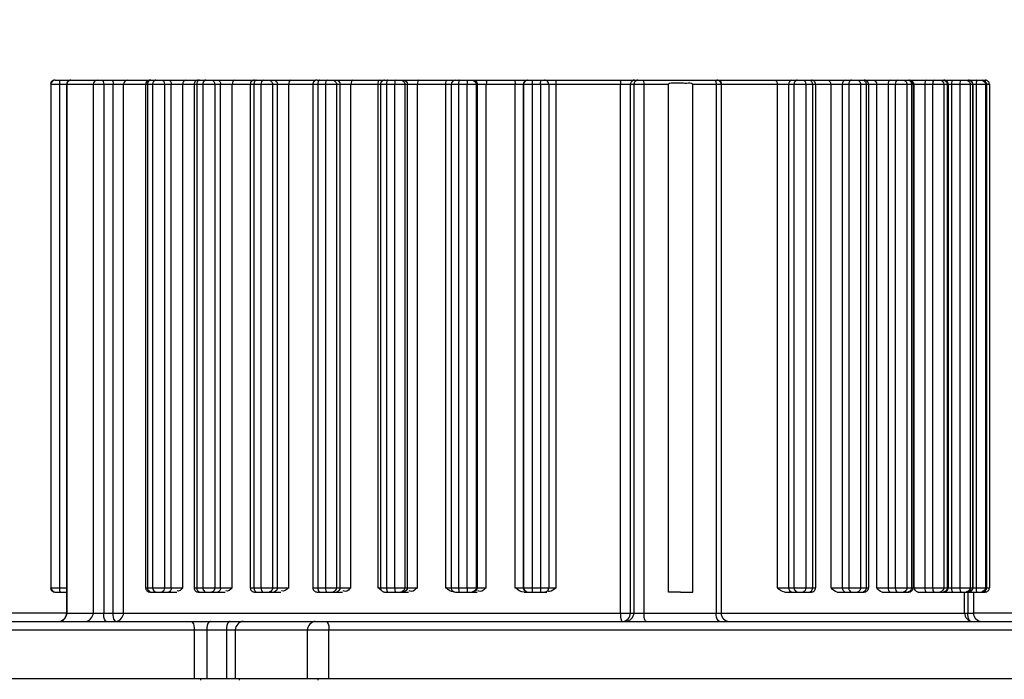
# Model space of a CAD drawing. Header units: millimetres. Extents: x 0 to 11890, y 0 to 8410.
# Tile 56 of 103: x 7196 to 7313, y 2510 to 2588. Entities that reach past the tile are written whole.
import ezdxf

# ---------------------------------------------------------------- set-up
doc = ezdxf.new("R2010")
doc.units = ezdxf.units.MM
doc.header["$LTSCALE"] = 653.95
doc.layers.get('0').update_dxf_attribs({"linetype": 'CONTINUOUS'})
for name, color, linetype in [('304105000033DXF_CONTINUOUS_LINE', 7, 'CONTINUOUS'), ('304304000001DXF_CONTINUOUS_LINE', 7, 'CONTINUOUS'), ('运动范围_DXF_DIMENSION', 7, 'CONTINUOUS')]:
    doc.layers.add(name, color=color, linetype=linetype)
doc.styles.get("Standard").update_dxf_attribs({"font": 'txt', "width": 0.7})
doc.dimstyles.new('DIMSTYLE_6', dxfattribs={"dimtxt": 100, "dimasz": 60, "dimexe": 2, "dimexo": 0.2, "dimtad": 1, "dimdsep": 46, "dimtxsty": 'Standard', "dimblk": '_FILLED', "dimblk1": '_FILLED', "dimblk2": '_FILLED', "dimcen": 0.09, "dimclrt": 5, "dimazin": 2, "dimtp": 0.01, "dimtm": 0.01, "dimtfac": 1, "dimtofl": 0, "dimtmove": 0, "dimatfit": 3, "dimldrblk": '_FILLED', "dimfxl": 0, "dimtolj": 1, "dimarcsym": 0})

# ---------------------------------------------------------------- blocks, each defined once
blk = doc.blocks.new('_FILLED')
at = {"color": 0, "linetype": 'ByBlock'}
blk.add_solid([(0, 0), (-1, 0.1167), (-1, -0.1167)], dxfattribs=at)
blk = doc.blocks.new('*D32')
at = {"layer": '运动范围_DXF_DIMENSION', "color": 2, "linetype": 'Continuous', "transparency": 16777216}
for p, q in [((7110.32, 2268.78), (8176.66, 2729.53)), ((7641.5, 2498.29), (7110.32, 2268.78)), ((7641.5, 2498.29), (7641.5, 2498.29))]:
    blk.add_line(p, q, dxfattribs=at)
at = {"layer": '运动范围_DXF_DIMENSION', "color": 2, "linetype": 'Continuous', "transparency": 16777216, "xscale": 60, "yscale": 60, "zscale": 60, "rotation": 203.3686413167}
blk.add_blockref('_FILLED', (7641.5, 2498.29), dxfattribs=at)
blk = doc.blocks.new('*D33')
at = {"layer": '运动范围_DXF_DIMENSION', "color": 2, "linetype": 'Continuous', "transparency": 16777216}
for p, q in [((7110.32, 2268.78), (9496.4, 2841.39)), ((9066.77, 2738.28), (7110.32, 2268.78)), ((9066.77, 2738.28), (9066.77, 2738.28))]:
    blk.add_line(p, q, dxfattribs=at)
at = {"layer": '运动范围_DXF_DIMENSION', "color": 2, "linetype": 'Continuous', "transparency": 16777216, "xscale": 60, "yscale": 60, "zscale": 60, "rotation": 193.4941138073}
blk.add_blockref('_FILLED', (9066.77, 2738.28), dxfattribs=at)

msp = doc.modelspace()

# ---------------------------------------------------------------- linework, layer by layer
at = {"color": 2, "linetype": 'Continuous'}
msp.add_circle((7110.316, 2268.777), 578.65, dxfattribs=at)
at = {"layer": '304105000033DXF_CONTINUOUS_LINE', "color": 9, "linetype": 'Continuous'}
for p, q in [((7201.268, 2517.777), (7014.316, 2517.777)), ((7322.856, 2517.777), (7309.365, 2517.777))]:
    msp.add_line(p, q, dxfattribs=at)
at = {"layer": '304304000001DXF_CONTINUOUS_LINE', "color": 9, "linetype": 'Continuous'}
for p, q in [((7199.389, 2580.777), (7199.389, 2520.777)), ((7199.389, 2580.777), (7273.013, 2580.777)), ((7200.423, 2580.777), (7200.423, 2520.777)), ((7201.303, 2580.777), (7201.303, 2517.777)), ((7204.437, 2580.777), (7204.437, 2517.777)), ((7205.688, 2580.777), (7205.688, 2517.777)), ((7206.823, 2517.777), (7206.823, 2580.777)), ((7208.057, 2517.777), (7208.057, 2580.777)), ((7210.897, 2580.777), (7210.897, 2520.777)), ((7211.512, 2580.777), (7211.512, 2520.777)), ((7212.916, 2580.777), (7212.916, 2520.777)), ((7213.733, 2520.777), (7213.733, 2580.777)), ((7215.107, 2520.777), (7215.107, 2580.777)), ((7216.773, 2580.777), (7216.773, 2520.777)), ((7217.505, 2580.777), (7217.505, 2520.777)), ((7218.918, 2580.777), (7218.918, 2520.777)), ((7219.625, 2520.777), (7219.625, 2580.777)), ((7221.004, 2520.777), (7221.004, 2580.777)), ((7223.599, 2580.777), (7223.599, 2520.777)), ((7224.428, 2580.777), (7224.428, 2520.777)), ((7225.816, 2580.777), (7225.816, 2520.777)), ((7226.396, 2520.777), (7226.396, 2580.777)), ((7227.745, 2520.777), (7227.745, 2580.777)), ((7231.206, 2580.777), (7231.206, 2520.777)), ((7232.112, 2580.777), (7232.112, 2520.777)), ((7233.441, 2580.777), (7233.441, 2520.777)), ((7233.879, 2520.777), (7233.879, 2580.777)), ((7235.165, 2520.777), (7235.165, 2580.777)), ((7238.365, 2580.777), (7238.365, 2520.777)), ((7239.406, 2580.777), (7239.406, 2520.777)), ((7240.367, 2580.777), (7240.367, 2520.777)), ((7241.604, 2580.777), (7241.604, 2520.777)), ((7241.89, 2520.777), (7241.89, 2580.777)), ((7243.082, 2520.777), (7243.082, 2580.777)), ((7246.429, 2580.777), (7246.429, 2520.777)), ((7247.998, 2580.777), (7247.998, 2520.777)), ((7248.991, 2580.777), (7248.991, 2520.777)), ((7250.105, 2580.777), (7250.105, 2520.777)), ((7250.231, 2520.777), (7250.231, 2580.777)), ((7251.3, 2520.777), (7251.3, 2580.777)), ((7254.712, 2580.777), (7254.712, 2520.777)), ((7255.7, 2580.777), (7255.7, 2520.777)), ((7255.736, 2580.777), (7255.736, 2520.777)), ((7256.77, 2580.777), (7256.77, 2520.777)), ((7257.77, 2580.777), (7257.77, 2520.777)), ((7259.616, 2520.777), (7259.616, 2580.777)), ((7267.317, 2517.777), (7267.317, 2580.777)), ((7268.483, 2517.777), (7268.483, 2580.777)), ((7268.896, 2580.777), (7268.896, 2517.777)), ((7270.1, 2580.777), (7270.1, 2517.777)), ((7275.911, 2580.777), (7279.293, 2580.777)), ((7278.711, 2580.777), (7278.711, 2517.777)), ((7279.307, 2580.777), (7311.279, 2580.777)), ((7285.978, 2580.777), (7285.978, 2520.777)), ((7287.344, 2580.777), (7287.344, 2520.777)), ((7287.983, 2580.777), (7287.983, 2520.777)), ((7289.386, 2580.777), (7289.386, 2520.777)), ((7290.174, 2580.777), (7290.174, 2520.777)), ((7292.363, 2580.777), (7292.363, 2520.777)), ((7293.744, 2580.777), (7293.744, 2520.777)), ((7294.502, 2580.777), (7294.502, 2520.777)), ((7295.916, 2580.777), (7295.916, 2520.777)), ((7296.598, 2580.777), (7296.598, 2520.777)), ((7297.836, 2580.777), (7297.836, 2520.777)), ((7299.198, 2580.777), (7299.198, 2520.777)), ((7300.057, 2580.777), (7300.057, 2520.777)), ((7301.445, 2580.777), (7301.445, 2520.777)), ((7302.005, 2580.777), (7302.005, 2520.777)), ((7302.262, 2580.777), (7302.262, 2520.777)), ((7303.571, 2580.777), (7303.571, 2520.777)), ((7304.51, 2580.777), (7304.51, 2520.777)), ((7305.839, 2580.777), (7305.839, 2520.777)), ((7306.262, 2580.777), (7306.262, 2520.777)), ((7306.755, 2580.777), (7306.755, 2520.777)), ((7307.752, 2580.777), (7307.752, 2520.777)), ((7308.989, 2580.777), (7308.989, 2520.777)), ((7309.264, 2580.777), (7309.264, 2520.777)), ((7309.703, 2580.777), (7309.703, 2520.777)), ((7310.817, 2580.777), (7310.817, 2520.777)), ((7310.939, 2580.777), (7310.939, 2520.777)), ((7199.389, 2520.777), (7201.268, 2520.777)), ((7210.685, 2520.777), (7215.107, 2520.777)), ((7216.455, 2520.777), (7221.004, 2520.777)), ((7223.158, 2520.777), (7227.745, 2520.777)), ((7230.628, 2520.777), (7235.165, 2520.777)), ((7238.365, 2520.777), (7243.082, 2520.777)), ((7246.429, 2520.777), (7251.3, 2520.777)), ((7254.712, 2520.777), (7259.616, 2520.777)), ((7285.978, 2520.777), (7290.559, 2520.777)), ((7292.363, 2520.777), (7296.866, 2520.777)), ((7297.836, 2520.777), (7302.175, 2520.777)), ((7302.262, 2520.777), (7306.355, 2520.777)), ((7306.376, 2520.777), (7311.279, 2520.777)), ((7308.707, 2520.277), (7308.707, 2517.777)), ((7201.268, 2517.777), (7279.293, 2517.777)), ((7279.307, 2517.777), (7309.365, 2517.777)), ((7151.128, 2515.777), (7359.505, 2515.777)), ((7216.456, 2515.777), (7216.456, 2509.977)), ((7217.985, 2515.777), (7217.985, 2509.977)), ((7220.329, 2515.777), (7220.329, 2509.977)), ((7221.363, 2515.777), (7221.363, 2509.977)), ((7229.972, 2509.977), (7229.972, 2515.777)), ((7232.536, 2509.977), (7232.536, 2515.777))]:
    msp.add_line(p, q, dxfattribs=at)
at = {"layer": '304304000001DXF_CONTINUOUS_LINE', "color": 7, "linetype": 'Continuous'}
for p, q in [((7199.854, 2581.277), (7230.95, 2581.277)), ((7201.268, 2580.777), (7201.268, 2517.777)), ((7210.685, 2580.777), (7210.685, 2520.777)), ((7216.455, 2580.777), (7216.455, 2520.777)), ((7223.158, 2580.777), (7223.158, 2520.777)), ((7230.628, 2580.777), (7230.628, 2520.777)), ((7231.128, 2581.277), (7296.366, 2581.277)), ((7238.682, 2580.777), (7238.682, 2520.777)), ((7247.12, 2580.777), (7247.12, 2520.777)), ((7258.735, 2580.777), (7258.735, 2520.777)), ((7273.013, 2520.277), (7273.013, 2580.777)), ((7275.911, 2520.277), (7275.911, 2580.777)), ((7279.293, 2580.777), (7279.293, 2517.777)), ((7290.559, 2580.777), (7290.559, 2520.777)), ((7296.421, 2581.277), (7305.855, 2581.277)), ((7296.866, 2580.777), (7296.866, 2520.777)), ((7302.175, 2580.777), (7302.175, 2520.777)), ((7305.972, 2581.277), (7310.779, 2581.277)), ((7306.355, 2580.777), (7306.355, 2520.777)), ((7309.303, 2580.777), (7309.303, 2520.777)), ((7310.946, 2580.777), (7310.946, 2520.777)), ((7311.279, 2580.777), (7311.279, 2520.777)), ((7199.854, 2520.277), (7201.268, 2520.277)), ((7211.185, 2520.277), (7214.394, 2520.277)), ((7216.956, 2520.277), (7220.167, 2520.277)), ((7223.658, 2520.277), (7226.805, 2520.277)), ((7231.128, 2520.277), (7234.145, 2520.277)), ((7239.182, 2520.277), (7242.007, 2520.277)), ((7247.62, 2520.277), (7250.196, 2520.277)), ((7255.82, 2520.277), (7258.234, 2520.277)), ((7258.27, 2520.277), (7258.511, 2520.277)), ((7274.462, 2520.277), (7273.013, 2520.277)), ((7274.462, 2520.277), (7275.911, 2520.277)), ((7286.875, 2520.277), (7290.059, 2520.277)), ((7293.147, 2520.277), (7296.366, 2520.277)), ((7298.488, 2520.277), (7301.676, 2520.277)), ((7302.766, 2520.277), (7305.855, 2520.277)), ((7305.876, 2520.277), (7310.779, 2520.277)), ((7308.316, 2517.777), (7308.316, 2520.277)), ((7309.365, 2520.277), (7309.365, 2517.777)), ((7152.128, 2516.777), (7358.504, 2516.777)), ((7151.128, 2509.977), (7359.504, 2509.977)), ((7217.282, 2509.777), (7217.282, 2509.977)), ((7221.878, 2509.777), (7221.878, 2509.977)), ((7231.254, 2509.777), (7231.254, 2509.977))]:
    msp.add_line(p, q, dxfattribs=at)
for centre, radius, start, end in [((7199.854, 2580.777), 0.5, 89.99983, 180), ((7201.768, 2580.777), 0.5, 89.99956, 180), ((7211.185, 2580.777), 0.5, 89.99947, 180), ((7216.955, 2580.777), 0.5, 89.99961, 180), ((7223.658, 2580.777), 0.5, 89.9998, 180), ((7231.128, 2580.777), 0.5, 89.9999, 180), ((7239.182, 2580.777), 0.5, 89.99997, 180), ((7247.62, 2580.777), 0.5, 90, 180), ((7258.235, 2580.777), 0.5, 0, 90.00017), ((7278.793, 2580.777), 0.5, 0, 90.00039), ((7290.059, 2580.777), 0.5, 0, 90.00053), ((7296.366, 2580.777), 0.5, 0, 90.00039), ((7301.675, 2580.777), 0.5, 0, 90.0002), ((7305.855, 2580.777), 0.5, 0, 90.0001), ((7308.803, 2580.777), 0.5, 0, 90.00003), ((7310.446, 2580.777), 0.5, 0, 90), ((7310.779, 2580.777), 0.5, 0, 90.00017), ((7199.854, 2520.777), 0.5, 180, 270.00003), ((7211.185, 2520.777), 0.5, 180, 270.00011), ((7216.955, 2520.777), 0.5, 180, 270.0001), ((7223.658, 2520.777), 0.5, 180, 270.00007), ((7231.128, 2520.777), 0.5, 180, 270.00006), ((7239.439, 2521.487), 1.203, 224.80944, 233.07411), ((7239.182, 2520.777), 0.5, 180, 270.00005), ((7239.483, 2521.543), 1.274, 233.01556, 236.48397), ((7247.62, 2520.777), 0.5, 180, 270.00004), ((7258.235, 2520.777), 0.5, 269.99997, 360), ((7290.059, 2520.777), 0.5, 269.99989, 360), ((7296.366, 2520.777), 0.5, 269.9999, 360), ((7301.675, 2520.777), 0.5, 269.99993, 360), ((7305.855, 2520.777), 0.5, 269.99994, 360), ((7308.803, 2520.777), 0.5, 269.99995, 360), ((7310.446, 2520.777), 0.5, 269.99996, 360), ((7310.779, 2520.777), 0.5, 269.99997, 360), ((7200.268, 2517.777), 1, 270.00605, 360), ((7280.293, 2517.777), 1, 180, 269.99386), ((7309.316, 2517.777), 1, 180, 270.00046), ((7310.365, 2517.777), 1, 180, 269.99395)]:
    msp.add_arc(centre, radius, start, end, dxfattribs=at)
at = {"layer": '304304000001DXF_CONTINUOUS_LINE', "color": 9, "linetype": 'Continuous'}
for centre, radius, start, end in [((7247.137, 2580.772), 10.633, 0.02751, 1.32371), ((7281.402, 2517.778), 2.095, 180.01599, 183.40616)]:
    msp.add_arc(centre, radius, start, end, dxfattribs=at)
for points in [[(7199.854, 2581.277), (7199.618, 2581.277), (7199.354, 2581.013), (7199.354, 2580.777)], [(7199.889, 2581.277), (7199.653, 2581.277), (7199.389, 2581.013), (7199.389, 2580.777)], [(7204.891, 2581.277), (7204.666, 2581.277), (7204.437, 2581.002), (7204.437, 2580.777)], [(7208.503, 2581.277), (7208.279, 2581.277), (7208.057, 2581), (7208.057, 2580.777)], [(7212.608, 2581.277), (7212.804, 2581.277), (7212.916, 2580.973), (7212.916, 2580.777)], [(7213.425, 2581.277), (7213.621, 2581.277), (7213.733, 2580.973), (7213.733, 2580.777)], [(7215.487, 2581.277), (7215.277, 2581.277), (7215.107, 2580.986), (7215.107, 2580.777)], [(7219.259, 2581.277), (7219.466, 2581.277), (7219.625, 2580.984), (7219.625, 2580.777)], [(7221.327, 2581.277), (7221.129, 2581.277), (7221.004, 2580.976), (7221.004, 2580.777)], [(7224.708, 2581.277), (7224.517, 2581.277), (7224.428, 2580.968), (7224.428, 2580.777)], [(7225.981, 2581.277), (7226.198, 2581.277), (7226.396, 2580.994), (7226.396, 2580.777)], [(7228.005, 2581.277), (7227.817, 2581.277), (7227.745, 2580.965), (7227.745, 2580.777)], [(7232.323, 2581.277), (7232.142, 2581.277), (7232.112, 2580.958), (7232.112, 2580.777)], [(7233.426, 2581.277), (7233.651, 2581.277), (7233.879, 2581.002), (7233.879, 2580.777)], [(7241.409, 2581.277), (7241.64, 2581.277), (7241.89, 2581.008), (7241.89, 2580.777)], [(7249.609, 2581.277), (7249.844, 2581.277), (7250.105, 2581.012), (7250.105, 2580.777)], [(7256.2, 2581.277), (7255.964, 2581.277), (7255.7, 2581.013), (7255.7, 2580.777)], [(7256.236, 2581.277), (7256, 2581.277), (7255.736, 2581.013), (7255.736, 2580.777)], [(7285.689, 2581.277), (7285.881, 2581.277), (7285.978, 2580.97), (7285.978, 2580.777)], [(7287.738, 2581.277), (7287.526, 2581.277), (7287.344, 2580.989), (7287.344, 2580.777)], [(7289.079, 2581.277), (7289.274, 2581.277), (7289.386, 2580.973), (7289.386, 2580.777)], [(7292.014, 2581.277), (7292.217, 2581.277), (7292.363, 2580.98), (7292.363, 2580.777)], [(7294.085, 2581.277), (7293.883, 2581.277), (7293.744, 2580.979), (7293.744, 2580.777)], [(7297.435, 2581.277), (7297.649, 2581.277), (7297.836, 2580.991), (7297.836, 2580.777)], [(7299.477, 2581.277), (7299.286, 2581.277), (7299.198, 2580.968), (7299.198, 2580.777)], [(7300.337, 2581.277), (7300.146, 2581.277), (7300.057, 2580.968), (7300.057, 2580.777)], [(7303.782, 2581.277), (7303.601, 2581.277), (7303.571, 2580.958), (7303.571, 2580.777)], [(7304.721, 2581.277), (7304.541, 2581.277), (7304.51, 2580.958), (7304.51, 2580.777)], [(7305.386, 2581.277), (7305.611, 2581.277), (7305.839, 2581.002), (7305.839, 2580.777)], [(7310.321, 2581.277), (7310.556, 2581.277), (7310.817, 2581.012), (7310.817, 2580.777)], [(7199.354, 2520.777), (7199.354, 2520.541), (7199.618, 2520.277), (7199.854, 2520.277)], [(7199.389, 2520.777), (7199.389, 2520.541), (7199.653, 2520.277), (7199.889, 2520.277)], [(7212.916, 2520.777), (7212.916, 2520.581), (7212.804, 2520.277), (7212.608, 2520.277)], [(7213.733, 2520.777), (7213.733, 2520.581), (7213.621, 2520.277), (7213.425, 2520.277)], [(7219.625, 2520.777), (7219.625, 2520.571), (7219.466, 2520.277), (7219.259, 2520.277)], [(7224.428, 2520.777), (7224.428, 2520.586), (7224.517, 2520.277), (7224.708, 2520.277)], [(7226.396, 2520.777), (7226.396, 2520.561), (7226.198, 2520.277), (7225.981, 2520.277)], [(7232.112, 2520.777), (7232.112, 2520.596), (7232.142, 2520.277), (7232.323, 2520.277)], [(7233.441, 2520.777), (7233.441, 2520.552), (7233.213, 2520.277), (7232.988, 2520.277)], [(7233.879, 2520.777), (7233.879, 2520.552), (7233.651, 2520.277), (7233.426, 2520.277)], [(7241.604, 2520.777), (7241.604, 2520.546), (7241.355, 2520.277), (7241.123, 2520.277)], [(7241.89, 2520.777), (7241.89, 2520.546), (7241.64, 2520.277), (7241.409, 2520.277)], [(7250.105, 2520.777), (7250.105, 2520.575), (7249.921, 2520.366), (7249.73, 2520.299)], [(7250.231, 2520.777), (7250.231, 2520.542), (7249.97, 2520.277), (7249.735, 2520.277)], [(7255.736, 2520.777), (7255.736, 2520.541), (7256, 2520.277), (7256.236, 2520.277)], [(7287.344, 2520.777), (7287.344, 2520.565), (7287.526, 2520.277), (7287.738, 2520.277)], [(7289.386, 2520.777), (7289.386, 2520.581), (7289.274, 2520.277), (7289.079, 2520.277)], [(7293.744, 2520.777), (7293.744, 2520.575), (7293.883, 2520.277), (7294.085, 2520.277)], [(7299.198, 2520.777), (7299.198, 2520.586), (7299.286, 2520.277), (7299.477, 2520.277)], [(7300.057, 2520.777), (7300.057, 2520.586), (7300.146, 2520.277), (7300.337, 2520.277)], [(7303.571, 2520.777), (7303.571, 2520.596), (7303.601, 2520.277), (7303.782, 2520.277)], [(7304.51, 2520.777), (7304.51, 2520.596), (7304.541, 2520.277), (7304.721, 2520.277)], [(7305.839, 2520.777), (7305.839, 2520.552), (7305.611, 2520.277), (7305.386, 2520.277)], [(7309.264, 2520.777), (7309.264, 2520.546), (7309.015, 2520.277), (7308.784, 2520.277)], [(7310.817, 2520.777), (7310.817, 2520.542), (7310.556, 2520.277), (7310.321, 2520.277)], [(7310.939, 2520.777), (7310.939, 2520.542), (7310.677, 2520.277), (7310.443, 2520.277)], [(7203.529, 2516.777), (7203.979, 2516.777), (7204.437, 2517.327), (7204.437, 2517.777)], [(7207.165, 2516.777), (7207.612, 2516.777), (7208.057, 2517.331), (7208.057, 2517.777)], [(7222.303, 2516.777), (7221.845, 2516.777), (7221.363, 2516.235), (7221.363, 2515.777)], [(7230.912, 2516.777), (7230.455, 2516.777), (7229.972, 2516.235), (7229.972, 2515.777)], [(7267.543, 2516.777), (7267.788, 2516.777), (7268.048, 2516.897), (7268.214, 2517.077)], [(7267.956, 2516.777), (7268.414, 2516.777), (7268.896, 2517.32), (7268.896, 2517.777)], [(7268.214, 2517.077), (7268.384, 2517.261), (7268.483, 2517.527), (7268.483, 2517.777)]]:
    msp.add_open_spline(points, degree=3, dxfattribs=at)
for points, knots in [([(7200.406, 2581.277), (7200.46, 2581.277), (7200.372, 2581.001), (7200.423, 2580.89), (7200.423, 2580.777)], [0, 0, 0, 0, 0.3237757, 1, 1, 1, 1]), ([(7201.381, 2581.018), (7201.358, 2580.981), (7201.319, 2580.904), (7201.303, 2580.818), (7201.303, 2580.777)], [0, 0, 0, 0, 0.5148335, 1, 1, 1, 1]), ([(7201.785, 2581.277), (7201.707, 2581.277), (7201.544, 2581.212), (7201.428, 2581.09), (7201.381, 2581.018)], [0, 0, 0, 0, 0.4770691, 1, 1, 1, 1]), ([(7201.442, 2581.277), (7201.455, 2581.277), (7201.438, 2581.204), (7201.452, 2581.174), (7201.453, 2581.142)], [0, 0, 0, 0, 0.2770981, 1, 1, 1, 1]), ([(7205.517, 2581.277), (7205.583, 2581.277), (7205.659, 2581.041), (7205.688, 2580.891), (7205.688, 2580.777)], [0, 0, 0, 0, 0.3669864, 1, 1, 1, 1]), ([(7206.652, 2581.277), (7206.718, 2581.277), (7206.794, 2581.041), (7206.823, 2580.891), (7206.823, 2580.777)], [0, 0, 0, 0, 0.3669864, 1, 1, 1, 1]), ([(7210.961, 2581.018), (7210.941, 2580.98), (7210.91, 2580.902), (7210.897, 2580.818), (7210.897, 2580.777)], [0, 0, 0, 0, 0.5078692, 1, 1, 1, 1]), ([(7211.291, 2581.277), (7211.225, 2581.277), (7211.085, 2581.205), (7210.997, 2581.087), (7210.961, 2581.018)], [0, 0, 0, 0, 0.4551121, 1, 1, 1, 1]), ([(7211.576, 2581.018), (7211.557, 2580.98), (7211.525, 2580.902), (7211.512, 2580.818), (7211.512, 2580.777)], [0, 0, 0, 0, 0.5078692, 1, 1, 1, 1]), ([(7211.906, 2581.277), (7211.841, 2581.277), (7211.701, 2581.205), (7211.613, 2581.087), (7211.576, 2581.018)], [0, 0, 0, 0, 0.4551121, 1, 1, 1, 1]), ([(7216.829, 2581.018), (7216.812, 2580.98), (7216.784, 2580.901), (7216.773, 2580.818), (7216.773, 2580.777)], [0, 0, 0, 0, 0.5041524, 1, 1, 1, 1]), ([(7217.114, 2581.277), (7217.056, 2581.277), (7216.931, 2581.199), (7216.86, 2581.086), (7216.829, 2581.018)], [0, 0, 0, 0, 0.4380678, 1, 1, 1, 1]), ([(7217.56, 2581.018), (7217.543, 2580.98), (7217.516, 2580.901), (7217.505, 2580.818), (7217.505, 2580.777)], [0, 0, 0, 0, 0.5041524, 1, 1, 1, 1]), ([(7217.846, 2581.277), (7217.787, 2581.277), (7217.662, 2581.199), (7217.591, 2581.086), (7217.56, 2581.018)], [0, 0, 0, 0, 0.4380678, 1, 1, 1, 1]), ([(7218.552, 2581.277), (7218.614, 2581.277), (7218.746, 2581.202), (7218.825, 2581.086), (7218.859, 2581.018)], [0, 0, 0, 0, 0.4464126, 1, 1, 1, 1]), ([(7218.859, 2581.018), (7218.877, 2580.98), (7218.906, 2580.901), (7218.918, 2580.818), (7218.918, 2580.777)], [0, 0, 0, 0, 0.5058343, 1, 1, 1, 1]), ([(7223.644, 2581.018), (7223.63, 2580.979), (7223.608, 2580.9), (7223.599, 2580.818), (7223.599, 2580.777)], [0, 0, 0, 0, 0.5003695, 1, 1, 1, 1]), ([(7223.879, 2581.277), (7223.829, 2581.277), (7223.721, 2581.19), (7223.669, 2581.084), (7223.644, 2581.018)], [0, 0, 0, 0, 0.4138782, 1, 1, 1, 1]), ([(7225.402, 2581.277), (7225.47, 2581.277), (7225.616, 2581.206), (7225.71, 2581.088), (7225.749, 2581.018)], [0, 0, 0, 0, 0.4608697, 1, 1, 1, 1]), ([(7225.749, 2581.018), (7225.769, 2580.98), (7225.803, 2580.902), (7225.816, 2580.818), (7225.816, 2580.777)], [0, 0, 0, 0, 0.5094076, 1, 1, 1, 1]), ([(7230.95, 2581.277), (7230.92, 2581.277), (7230.852, 2581.228), (7230.816, 2581.164), (7230.797, 2581.124)], [0, 0, 0, 0, 0.4058538, 1, 1, 1, 1]), ([(7231.24, 2581.018), (7231.229, 2580.979), (7231.212, 2580.899), (7231.206, 2580.818), (7231.206, 2580.777)], [0, 0, 0, 0, 0.4969127, 1, 1, 1, 1]), ([(7231.417, 2581.277), (7231.376, 2581.277), (7231.292, 2581.178), (7231.258, 2581.082), (7231.24, 2581.018)], [0, 0, 0, 0, 0.3809216, 1, 1, 1, 1]), ([(7232.988, 2581.277), (7233.062, 2581.277), (7233.217, 2581.21), (7233.324, 2581.089), (7233.367, 2581.018)], [0, 0, 0, 0, 0.4705992, 1, 1, 1, 1]), ([(7233.367, 2581.018), (7233.39, 2580.98), (7233.426, 2580.903), (7233.441, 2580.818), (7233.441, 2580.777)], [0, 0, 0, 0, 0.5124412, 1, 1, 1, 1]), ([(7235.356, 2581.277), (7235.287, 2581.277), (7235.196, 2581.048), (7235.165, 2580.892), (7235.165, 2580.777)], [0, 0, 0, 0, 0.3752459, 1, 1, 1, 1]), ([(7238.525, 2581.277), (7238.46, 2581.277), (7238.393, 2581.037), (7238.365, 2580.891), (7238.365, 2580.777)], [0, 0, 0, 0, 0.3623298, 1, 1, 1, 1]), ([(7239.428, 2581.018), (7239.421, 2580.978), (7239.41, 2580.899), (7239.406, 2580.818), (7239.406, 2580.777)], [0, 0, 0, 0, 0.4941804, 1, 1, 1, 1]), ([(7239.544, 2581.277), (7239.511, 2581.277), (7239.46, 2581.16), (7239.44, 2581.08), (7239.428, 2581.018)], [0, 0, 0, 0, 0.340206, 1, 1, 1, 1]), ([(7240.505, 2581.277), (7240.443, 2581.277), (7240.396, 2581.029), (7240.367, 2580.891), (7240.367, 2580.777)], [0, 0, 0, 0, 0.3534659, 1, 1, 1, 1]), ([(7241.123, 2581.277), (7241.202, 2581.277), (7241.364, 2581.211), (7241.48, 2581.09), (7241.526, 2581.018)], [0, 0, 0, 0, 0.4767243, 1, 1, 1, 1]), ([(7241.526, 2581.018), (7241.55, 2580.981), (7241.588, 2580.904), (7241.604, 2580.818), (7241.604, 2580.777)], [0, 0, 0, 0, 0.5146972, 1, 1, 1, 1]), ([(7243.197, 2581.277), (7243.138, 2581.277), (7243.112, 2581.022), (7243.082, 2580.891), (7243.082, 2580.777)], [0, 0, 0, 0, 0.3452322, 1, 1, 1, 1]), ([(7246.513, 2581.277), (7246.456, 2581.277), (7246.463, 2581.012), (7246.429, 2580.89), (7246.429, 2580.777)], [0, 0, 0, 0, 0.3353541, 1, 1, 1, 1]), ([(7248.008, 2581.018), (7248.005, 2580.978), (7248, 2580.898), (7247.998, 2580.818), (7247.998, 2580.777)], [0, 0, 0, 0, 0.4925158, 1, 1, 1, 1]), ([(7248.059, 2581.277), (7248.032, 2581.277), (7248.033, 2581.141), (7248.013, 2581.079), (7248.008, 2581.018)], [0, 0, 0, 0, 0.3021809, 1, 1, 1, 1]), ([(7249.052, 2581.277), (7248.996, 2581.277), (7249.03, 2581.007), (7248.991, 2580.89), (7248.991, 2580.777)], [0, 0, 0, 0, 0.3297871, 1, 1, 1, 1]), ([(7249.735, 2581.277), (7249.776, 2581.277), (7249.861, 2581.26), (7249.937, 2581.22), (7249.974, 2581.196)], [0, 0, 0, 0, 0.4833471, 1, 1, 1, 1]), ([(7249.974, 2581.196), (7250.046, 2581.147), (7250.168, 2581.025), (7250.231, 2580.858), (7250.231, 2580.777)], [0, 0, 0, 0, 0.5185761, 1, 1, 1, 1]), ([(7251.338, 2581.277), (7251.283, 2581.277), (7251.345, 2581.003), (7251.3, 2580.89), (7251.3, 2580.777)], [0, 0, 0, 0, 0.3258056, 1, 1, 1, 1]), ([(7254.718, 2581.277), (7254.664, 2581.277), (7254.767, 2581), (7254.712, 2580.89), (7254.712, 2580.777)], [0, 0, 0, 0, 0.3232824, 1, 1, 1, 1]), ([(7256.753, 2581.277), (7256.807, 2581.277), (7256.719, 2581.001), (7256.77, 2580.89), (7256.77, 2580.777)], [0, 0, 0, 0, 0.3237757, 1, 1, 1, 1]), ([(7257.752, 2581.277), (7257.778, 2581.277), (7257.738, 2581.135), (7257.765, 2581.079), (7257.767, 2581.018)], [0, 0, 0, 0, 0.2911435, 1, 1, 1, 1]), ([(7259.576, 2581.277), (7259.63, 2581.277), (7259.572, 2581.003), (7259.616, 2580.89), (7259.616, 2580.777)], [0, 0, 0, 0, 0.3261778, 1, 1, 1, 1]), ([(7267.204, 2581.277), (7267.263, 2581.277), (7267.287, 2581.021), (7267.317, 2580.891), (7267.317, 2580.777)], [0, 0, 0, 0, 0.3444699, 1, 1, 1, 1]), ([(7268.559, 2581.018), (7268.536, 2580.981), (7268.499, 2580.904), (7268.483, 2580.818), (7268.483, 2580.777)], [0, 0, 0, 0, 0.5138025, 1, 1, 1, 1]), ([(7268.953, 2581.277), (7268.876, 2581.277), (7268.717, 2581.211), (7268.604, 2581.09), (7268.559, 2581.018)], [0, 0, 0, 0, 0.4743934, 1, 1, 1, 1]), ([(7268.973, 2581.018), (7268.949, 2580.981), (7268.912, 2580.904), (7268.896, 2580.818), (7268.896, 2580.777)], [0, 0, 0, 0, 0.5138025, 1, 1, 1, 1]), ([(7269.366, 2581.277), (7269.289, 2581.277), (7269.13, 2581.211), (7269.017, 2581.09), (7268.973, 2581.018)], [0, 0, 0, 0, 0.4743934, 1, 1, 1, 1]), ([(7269.968, 2581.277), (7270.029, 2581.277), (7270.071, 2581.027), (7270.1, 2580.891), (7270.1, 2580.777)], [0, 0, 0, 0, 0.3512435, 1, 1, 1, 1]), ([(7278.502, 2581.277), (7278.543, 2581.277), (7278.626, 2581.177), (7278.659, 2581.082), (7278.677, 2581.018)], [0, 0, 0, 0, 0.3796388, 1, 1, 1, 1]), ([(7278.677, 2581.018), (7278.688, 2580.979), (7278.704, 2580.899), (7278.711, 2580.818), (7278.711, 2580.777)], [0, 0, 0, 0, 0.4968054, 1, 1, 1, 1]), ([(7279.08, 2581.277), (7279.1, 2581.277), (7279.145, 2581.255), (7279.174, 2581.218), (7279.189, 2581.196)], [0, 0, 0, 0, 0.426088, 1, 1, 1, 1]), ([(7279.189, 2581.196), (7279.206, 2581.171), (7279.237, 2581.113), (7279.26, 2581.051), (7279.27, 2581.018)], [0, 0, 0, 0, 0.4677247, 1, 1, 1, 1]), ([(7279.27, 2581.018), (7279.281, 2580.979), (7279.3, 2580.899), (7279.307, 2580.818), (7279.307, 2580.777)], [0, 0, 0, 0, 0.4976001, 1, 1, 1, 1]), ([(7288.047, 2581.018), (7288.027, 2580.98), (7287.996, 2580.902), (7287.983, 2580.818), (7287.983, 2580.777)], [0, 0, 0, 0, 0.5078692, 1, 1, 1, 1]), ([(7288.377, 2581.277), (7288.311, 2581.277), (7288.171, 2581.205), (7288.083, 2581.087), (7288.047, 2581.018)], [0, 0, 0, 0, 0.4551121, 1, 1, 1, 1]), ([(7289.867, 2581.277), (7289.92, 2581.277), (7290.036, 2581.194), (7290.097, 2581.085), (7290.124, 2581.018)], [0, 0, 0, 0, 0.4256331, 1, 1, 1, 1]), ([(7290.124, 2581.018), (7290.14, 2580.979), (7290.165, 2580.9), (7290.174, 2580.818), (7290.174, 2580.777)], [0, 0, 0, 0, 0.5020346, 1, 1, 1, 1]), ([(7294.558, 2581.018), (7294.541, 2580.98), (7294.513, 2580.901), (7294.502, 2580.818), (7294.502, 2580.777)], [0, 0, 0, 0, 0.5041524, 1, 1, 1, 1]), ([(7294.843, 2581.277), (7294.785, 2581.277), (7294.66, 2581.199), (7294.589, 2581.086), (7294.558, 2581.018)], [0, 0, 0, 0, 0.4380678, 1, 1, 1, 1]), ([(7295.55, 2581.277), (7295.612, 2581.277), (7295.744, 2581.202), (7295.823, 2581.086), (7295.856, 2581.018)], [0, 0, 0, 0, 0.4464126, 1, 1, 1, 1]), ([(7295.856, 2581.018), (7295.875, 2580.98), (7295.904, 2580.901), (7295.916, 2580.818), (7295.916, 2580.777)], [0, 0, 0, 0, 0.5058343, 1, 1, 1, 1]), ([(7296.232, 2581.277), (7296.294, 2581.277), (7296.426, 2581.202), (7296.505, 2581.086), (7296.538, 2581.018)], [0, 0, 0, 0, 0.4464126, 1, 1, 1, 1]), ([(7296.538, 2581.018), (7296.557, 2580.98), (7296.586, 2580.901), (7296.598, 2580.818), (7296.598, 2580.777)], [0, 0, 0, 0, 0.5058343, 1, 1, 1, 1]), ([(7301.031, 2581.277), (7301.099, 2581.277), (7301.245, 2581.206), (7301.339, 2581.088), (7301.378, 2581.018)], [0, 0, 0, 0, 0.4608697, 1, 1, 1, 1]), ([(7301.378, 2581.018), (7301.399, 2580.98), (7301.432, 2580.902), (7301.445, 2580.818), (7301.445, 2580.777)], [0, 0, 0, 0, 0.5094076, 1, 1, 1, 1]), ([(7301.59, 2581.277), (7301.625, 2581.277), (7301.697, 2581.259), (7301.76, 2581.22), (7301.789, 2581.196)], [0, 0, 0, 0, 0.4744554, 1, 1, 1, 1]), ([(7301.789, 2581.196), (7301.819, 2581.172), (7301.874, 2581.117), (7301.918, 2581.052), (7301.937, 2581.018)], [0, 0, 0, 0, 0.4909707, 1, 1, 1, 1]), ([(7301.819, 2581.277), (7301.856, 2581.277), (7301.933, 2581.26), (7302, 2581.22), (7302.032, 2581.196)], [0, 0, 0, 0, 0.4779954, 1, 1, 1, 1]), ([(7301.937, 2581.018), (7301.958, 2580.98), (7301.991, 2580.902), (7302.005, 2580.818), (7302.005, 2580.777)], [0, 0, 0, 0, 0.5094076, 1, 1, 1, 1]), ([(7302.032, 2581.196), (7302.064, 2581.172), (7302.123, 2581.117), (7302.17, 2581.052), (7302.19, 2581.018)], [0, 0, 0, 0, 0.4941201, 1, 1, 1, 1]), ([(7302.19, 2581.018), (7302.212, 2580.98), (7302.248, 2580.903), (7302.262, 2580.818), (7302.262, 2580.777)], [0, 0, 0, 0, 0.5116184, 1, 1, 1, 1]), ([(7305.809, 2581.277), (7305.883, 2581.277), (7306.038, 2581.21), (7306.145, 2581.089), (7306.188, 2581.018)], [0, 0, 0, 0, 0.4705992, 1, 1, 1, 1]), ([(7306.188, 2581.018), (7306.21, 2580.98), (7306.247, 2580.903), (7306.262, 2580.818), (7306.262, 2580.777)], [0, 0, 0, 0, 0.5124412, 1, 1, 1, 1]), ([(7306.893, 2581.277), (7306.831, 2581.277), (7306.784, 2581.029), (7306.755, 2580.891), (7306.755, 2580.777)], [0, 0, 0, 0, 0.3534659, 1, 1, 1, 1]), ([(7307.89, 2581.277), (7307.828, 2581.277), (7307.78, 2581.029), (7307.752, 2580.891), (7307.752, 2580.777)], [0, 0, 0, 0, 0.3534659, 1, 1, 1, 1]), ([(7308.508, 2581.277), (7308.586, 2581.277), (7308.749, 2581.211), (7308.865, 2581.09), (7308.911, 2581.018)], [0, 0, 0, 0, 0.4767243, 1, 1, 1, 1]), ([(7308.784, 2581.277), (7308.824, 2581.277), (7308.906, 2581.26), (7308.98, 2581.22), (7309.015, 2581.196)], [0, 0, 0, 0, 0.4819313, 1, 1, 1, 1]), ([(7308.911, 2581.018), (7308.934, 2580.981), (7308.973, 2580.904), (7308.989, 2580.818), (7308.989, 2580.777)], [0, 0, 0, 0, 0.5146972, 1, 1, 1, 1]), ([(7309.015, 2581.196), (7309.049, 2581.172), (7309.112, 2581.118), (7309.164, 2581.053), (7309.186, 2581.018)], [0, 0, 0, 0, 0.4980767, 1, 1, 1, 1]), ([(7309.186, 2581.018), (7309.21, 2580.981), (7309.248, 2580.904), (7309.264, 2580.818), (7309.264, 2580.777)], [0, 0, 0, 0, 0.5146972, 1, 1, 1, 1]), ([(7309.764, 2581.277), (7309.708, 2581.277), (7309.742, 2581.007), (7309.703, 2580.89), (7309.703, 2580.777)], [0, 0, 0, 0, 0.3297871, 1, 1, 1, 1]), ([(7310.443, 2581.277), (7310.484, 2581.277), (7310.569, 2581.26), (7310.645, 2581.22), (7310.681, 2581.196)], [0, 0, 0, 0, 0.4833471, 1, 1, 1, 1]), ([(7310.681, 2581.196), (7310.716, 2581.172), (7310.781, 2581.118), (7310.835, 2581.053), (7310.858, 2581.018)], [0, 0, 0, 0, 0.4996356, 1, 1, 1, 1]), ([(7310.858, 2581.018), (7310.882, 2580.981), (7310.922, 2580.904), (7310.939, 2580.818), (7310.939, 2580.777)], [0, 0, 0, 0, 0.5160147, 1, 1, 1, 1]), ([(7200.423, 2520.777), (7200.423, 2520.664), (7200.372, 2520.553), (7200.46, 2520.277), (7200.406, 2520.277)], [0, 0, 0, 0, 0.6762243, 1, 1, 1, 1]), ([(7210.897, 2520.777), (7210.897, 2520.698), (7210.943, 2520.539), (7211.041, 2520.409), (7211.101, 2520.358)], [0, 0, 0, 0, 0.5018173, 1, 1, 1, 1]), ([(7211.101, 2520.358), (7211.116, 2520.346), (7211.145, 2520.324), (7211.177, 2520.307), (7211.193, 2520.3)], [0, 0, 0, 0, 0.513754, 1, 1, 1, 1]), ([(7211.193, 2520.3), (7211.209, 2520.293), (7211.241, 2520.281), (7211.274, 2520.277), (7211.291, 2520.277)], [0, 0, 0, 0, 0.5124833, 1, 1, 1, 1]), ([(7211.512, 2520.777), (7211.512, 2520.698), (7211.558, 2520.539), (7211.656, 2520.409), (7211.717, 2520.358)], [0, 0, 0, 0, 0.5018173, 1, 1, 1, 1]), ([(7211.717, 2520.358), (7211.745, 2520.335), (7211.804, 2520.295), (7211.873, 2520.277), (7211.906, 2520.277)], [0, 0, 0, 0, 0.5284845, 1, 1, 1, 1]), ([(7216.773, 2520.777), (7216.773, 2520.736), (7216.784, 2520.653), (7216.812, 2520.575), (7216.829, 2520.537)], [0, 0, 0, 0, 0.4958476, 1, 1, 1, 1]), ([(7216.829, 2520.537), (7216.847, 2520.496), (7216.889, 2520.423), (7216.946, 2520.359), (7216.978, 2520.334)], [0, 0, 0, 0, 0.5238786, 1, 1, 1, 1]), ([(7216.978, 2520.334), (7216.998, 2520.317), (7217.041, 2520.29), (7217.091, 2520.277), (7217.114, 2520.277)], [0, 0, 0, 0, 0.5306198, 1, 1, 1, 1]), ([(7217.505, 2520.777), (7217.505, 2520.736), (7217.516, 2520.653), (7217.543, 2520.575), (7217.56, 2520.537)], [0, 0, 0, 0, 0.4958476, 1, 1, 1, 1]), ([(7217.56, 2520.537), (7217.591, 2520.469), (7217.662, 2520.355), (7217.787, 2520.277), (7217.846, 2520.277)], [0, 0, 0, 0, 0.5619322, 1, 1, 1, 1]), ([(7218.859, 2520.537), (7218.825, 2520.468), (7218.746, 2520.353), (7218.614, 2520.277), (7218.552, 2520.277)], [0, 0, 0, 0, 0.5535874, 1, 1, 1, 1]), ([(7218.918, 2520.777), (7218.918, 2520.736), (7218.906, 2520.653), (7218.877, 2520.574), (7218.859, 2520.537)], [0, 0, 0, 0, 0.4941657, 1, 1, 1, 1]), ([(7223.599, 2520.777), (7223.599, 2520.699), (7223.629, 2520.549), (7223.698, 2520.413), (7223.744, 2520.358)], [0, 0, 0, 0, 0.523655, 1, 1, 1, 1]), ([(7223.744, 2520.358), (7223.748, 2520.354), (7223.756, 2520.344), (7223.765, 2520.335), (7223.769, 2520.331)], [0, 0, 0, 0, 0.5093471, 1, 1, 1, 1]), ([(7223.769, 2520.331), (7223.785, 2520.316), (7223.818, 2520.29), (7223.86, 2520.277), (7223.879, 2520.277)], [0, 0, 0, 0, 0.5422082, 1, 1, 1, 1]), ([(7225.601, 2520.358), (7225.571, 2520.334), (7225.509, 2520.295), (7225.436, 2520.277), (7225.402, 2520.277)], [0, 0, 0, 0, 0.5255446, 1, 1, 1, 1]), ([(7225.816, 2520.777), (7225.816, 2520.697), (7225.767, 2520.537), (7225.664, 2520.409), (7225.601, 2520.358)], [0, 0, 0, 0, 0.4977292, 1, 1, 1, 1]), ([(7231.206, 2520.777), (7231.206, 2520.699), (7231.227, 2520.554), (7231.279, 2520.415), (7231.315, 2520.358)], [0, 0, 0, 0, 0.5349832, 1, 1, 1, 1]), ([(7231.315, 2520.358), (7231.329, 2520.337), (7231.355, 2520.3), (7231.398, 2520.277), (7231.417, 2520.277)], [0, 0, 0, 0, 0.5810513, 1, 1, 1, 1]), ([(7239.406, 2520.777), (7239.406, 2520.7), (7239.42, 2520.558), (7239.453, 2520.418), (7239.477, 2520.358)], [0, 0, 0, 0, 0.5446234, 1, 1, 1, 1]), ([(7239.477, 2520.358), (7239.483, 2520.346), (7239.493, 2520.324), (7239.506, 2520.303), (7239.513, 2520.295)], [0, 0, 0, 0, 0.5583316, 1, 1, 1, 1]), ([(7239.513, 2520.295), (7239.518, 2520.29), (7239.527, 2520.281), (7239.538, 2520.277), (7239.544, 2520.277)], [0, 0, 0, 0, 0.559931, 1, 1, 1, 1]), ([(7240.367, 2520.777), (7240.367, 2520.663), (7240.396, 2520.525), (7240.443, 2520.277), (7240.505, 2520.277)], [0, 0, 0, 0, 0.6465341, 1, 1, 1, 1]), ([(7247.998, 2520.777), (7247.998, 2520.7), (7248.004, 2520.56), (7248.018, 2520.42), (7248.03, 2520.358)], [0, 0, 0, 0, 0.5508332, 1, 1, 1, 1]), ([(7248.03, 2520.358), (7248.033, 2520.338), (7248.039, 2520.316), (7248.05, 2520.277), (7248.059, 2520.277)], [0, 0, 0, 0, 0.6987305, 1, 1, 1, 1]), ([(7248.991, 2520.777), (7248.991, 2520.664), (7249.03, 2520.547), (7248.996, 2520.277), (7249.052, 2520.277)], [0, 0, 0, 0, 0.6702129, 1, 1, 1, 1]), ([(7249.73, 2520.299), (7249.71, 2520.292), (7249.67, 2520.281), (7249.629, 2520.277), (7249.609, 2520.277)], [0, 0, 0, 0, 0.5081086, 1, 1, 1, 1]), ([(7255.7, 2520.777), (7255.7, 2520.696), (7255.764, 2520.529), (7255.886, 2520.407), (7255.959, 2520.358)], [0, 0, 0, 0, 0.4807475, 1, 1, 1, 1]), ([(7255.959, 2520.358), (7255.996, 2520.334), (7256.073, 2520.294), (7256.158, 2520.277), (7256.2, 2520.277)], [0, 0, 0, 0, 0.516358, 1, 1, 1, 1]), ([(7256.77, 2520.777), (7256.77, 2520.664), (7256.719, 2520.553), (7256.807, 2520.277), (7256.753, 2520.277)], [0, 0, 0, 0, 0.6762243, 1, 1, 1, 1]), ([(7257.76, 2520.34), (7257.759, 2520.324), (7257.753, 2520.31), (7257.758, 2520.277), (7257.752, 2520.277)], [0, 0, 0, 0, 0.730414, 1, 1, 1, 1]), ([(7257.77, 2520.777), (7257.77, 2520.695), (7257.768, 2520.549), (7257.763, 2520.403), (7257.76, 2520.34)], [0, 0, 0, 0, 0.5627189, 1, 1, 1, 1]), ([(7287.983, 2520.777), (7287.983, 2520.698), (7288.029, 2520.539), (7288.127, 2520.409), (7288.187, 2520.358)], [0, 0, 0, 0, 0.5018173, 1, 1, 1, 1]), ([(7288.187, 2520.358), (7288.215, 2520.335), (7288.274, 2520.295), (7288.344, 2520.277), (7288.377, 2520.277)], [0, 0, 0, 0, 0.5284845, 1, 1, 1, 1]), ([(7289.941, 2520.299), (7289.929, 2520.292), (7289.905, 2520.281), (7289.879, 2520.277), (7289.867, 2520.277)], [0, 0, 0, 0, 0.5187492, 1, 1, 1, 1]), ([(7290.015, 2520.358), (7290.003, 2520.346), (7289.98, 2520.324), (7289.954, 2520.306), (7289.941, 2520.299)], [0, 0, 0, 0, 0.5228309, 1, 1, 1, 1]), ([(7290.124, 2520.537), (7290.111, 2520.503), (7290.079, 2520.44), (7290.037, 2520.383), (7290.015, 2520.358)], [0, 0, 0, 0, 0.5219739, 1, 1, 1, 1]), ([(7290.174, 2520.777), (7290.174, 2520.736), (7290.165, 2520.654), (7290.14, 2520.575), (7290.124, 2520.537)], [0, 0, 0, 0, 0.4979654, 1, 1, 1, 1]), ([(7294.502, 2520.777), (7294.502, 2520.736), (7294.513, 2520.653), (7294.541, 2520.575), (7294.558, 2520.537)], [0, 0, 0, 0, 0.4958476, 1, 1, 1, 1]), ([(7294.558, 2520.537), (7294.589, 2520.469), (7294.66, 2520.355), (7294.785, 2520.277), (7294.843, 2520.277)], [0, 0, 0, 0, 0.5619322, 1, 1, 1, 1]), ([(7295.726, 2520.358), (7295.7, 2520.335), (7295.646, 2520.296), (7295.581, 2520.277), (7295.55, 2520.277)], [0, 0, 0, 0, 0.5331748, 1, 1, 1, 1]), ([(7295.856, 2520.537), (7295.84, 2520.502), (7295.802, 2520.439), (7295.752, 2520.382), (7295.726, 2520.358)], [0, 0, 0, 0, 0.5147725, 1, 1, 1, 1]), ([(7295.916, 2520.777), (7295.916, 2520.736), (7295.904, 2520.653), (7295.875, 2520.574), (7295.856, 2520.537)], [0, 0, 0, 0, 0.4941657, 1, 1, 1, 1]), ([(7296.352, 2520.316), (7296.333, 2520.304), (7296.295, 2520.285), (7296.252, 2520.277), (7296.232, 2520.277)], [0, 0, 0, 0, 0.5207994, 1, 1, 1, 1]), ([(7296.408, 2520.358), (7296.399, 2520.35), (7296.381, 2520.335), (7296.362, 2520.322), (7296.352, 2520.316)], [0, 0, 0, 0, 0.5102883, 1, 1, 1, 1]), ([(7296.598, 2520.777), (7296.598, 2520.698), (7296.556, 2520.542), (7296.465, 2520.41), (7296.408, 2520.358)], [0, 0, 0, 0, 0.5074149, 1, 1, 1, 1]), ([(7301.23, 2520.358), (7301.2, 2520.334), (7301.138, 2520.295), (7301.065, 2520.277), (7301.031, 2520.277)], [0, 0, 0, 0, 0.5255446, 1, 1, 1, 1]), ([(7301.445, 2520.777), (7301.445, 2520.697), (7301.396, 2520.537), (7301.293, 2520.409), (7301.23, 2520.358)], [0, 0, 0, 0, 0.4977292, 1, 1, 1, 1]), ([(7301.789, 2520.358), (7301.771, 2520.344), (7301.733, 2520.317), (7301.691, 2520.298), (7301.67, 2520.291)], [0, 0, 0, 0, 0.5153336, 1, 1, 1, 1]), ([(7302.005, 2520.777), (7302.005, 2520.697), (7301.955, 2520.537), (7301.852, 2520.409), (7301.789, 2520.358)], [0, 0, 0, 0, 0.4977292, 1, 1, 1, 1]), ([(7306.027, 2520.358), (7305.994, 2520.334), (7305.925, 2520.295), (7305.846, 2520.277), (7305.809, 2520.277)], [0, 0, 0, 0, 0.5208538, 1, 1, 1, 1]), ([(7306.262, 2520.777), (7306.262, 2520.697), (7306.206, 2520.534), (7306.094, 2520.408), (7306.027, 2520.358)], [0, 0, 0, 0, 0.4900038, 1, 1, 1, 1]), ([(7306.755, 2520.777), (7306.755, 2520.736), (7306.76, 2520.656), (7306.771, 2520.576), (7306.778, 2520.537)], [0, 0, 0, 0, 0.5058196, 1, 1, 1, 1]), ([(7306.778, 2520.537), (7306.789, 2520.474), (7306.81, 2520.394), (7306.86, 2520.277), (7306.893, 2520.277)], [0, 0, 0, 0, 0.659794, 1, 1, 1, 1]), ([(7307.752, 2520.777), (7307.752, 2520.663), (7307.78, 2520.525), (7307.828, 2520.277), (7307.89, 2520.277)], [0, 0, 0, 0, 0.6465341, 1, 1, 1, 1]), ([(7308.739, 2520.358), (7308.704, 2520.334), (7308.631, 2520.294), (7308.548, 2520.277), (7308.508, 2520.277)], [0, 0, 0, 0, 0.5180687, 1, 1, 1, 1]), ([(7308.989, 2520.777), (7308.989, 2520.696), (7308.928, 2520.531), (7308.81, 2520.407), (7308.739, 2520.358)], [0, 0, 0, 0, 0.4845255, 1, 1, 1, 1]), ([(7309.703, 2520.777), (7309.703, 2520.7), (7309.709, 2520.56), (7309.723, 2520.42), (7309.734, 2520.358)], [0, 0, 0, 0, 0.5508332, 1, 1, 1, 1]), ([(7309.734, 2520.358), (7309.738, 2520.338), (7309.744, 2520.316), (7309.755, 2520.277), (7309.764, 2520.277)], [0, 0, 0, 0, 0.6987305, 1, 1, 1, 1]), ([(7301.67, 2520.291), (7301.657, 2520.287), (7301.631, 2520.28), (7301.603, 2520.277), (7301.59, 2520.277)], [0, 0, 0, 0, 0.5081757, 1, 1, 1, 1]), ([(7200.707, 2516.855), (7200.765, 2516.88), (7200.878, 2516.941), (7200.976, 2517.024), (7201.02, 2517.07)], [0, 0, 0, 0, 0.4983811, 1, 1, 1, 1]), ([(7201.02, 2517.07), (7201.065, 2517.116), (7201.145, 2517.219), (7201.204, 2517.335), (7201.228, 2517.395)], [0, 0, 0, 0, 0.4983884, 1, 1, 1, 1]), ([(7201.228, 2517.395), (7201.252, 2517.456), (7201.29, 2517.582), (7201.303, 2517.712), (7201.303, 2517.777)], [0, 0, 0, 0, 0.5032432, 1, 1, 1, 1]), ([(7206.03, 2516.777), (7205.979, 2516.777), (7205.667, 2517.046), (7205.688, 2517.461), (7205.688, 2517.777)], [0, 0, 0, 0, 0.1372203, 1, 1, 1, 1]), ([(7207.165, 2516.777), (7207.115, 2516.777), (7206.803, 2517.047), (7206.823, 2517.461), (7206.823, 2517.777)], [0, 0, 0, 0, 0.1373637, 1, 1, 1, 1]), ([(7216.114, 2516.777), (7216.164, 2516.777), (7216.477, 2516.508), (7216.456, 2516.093), (7216.456, 2515.777)], [0, 0, 0, 0, 0.1372203, 1, 1, 1, 1]), ([(7218.408, 2516.777), (7218.349, 2516.777), (7217.999, 2516.549), (7217.985, 2516.097), (7217.985, 2515.777)], [0, 0, 0, 0, 0.1562059, 1, 1, 1, 1]), ([(7220.752, 2516.777), (7220.692, 2516.777), (7220.342, 2516.549), (7220.329, 2516.097), (7220.329, 2515.777)], [0, 0, 0, 0, 0.1562059, 1, 1, 1, 1]), ([(7232.194, 2516.777), (7232.244, 2516.777), (7232.557, 2516.508), (7232.536, 2516.093), (7232.536, 2515.777)], [0, 0, 0, 0, 0.1372203, 1, 1, 1, 1]), ([(7267.543, 2516.777), (7267.432, 2516.777), (7267.347, 2517.271), (7267.317, 2517.54), (7267.317, 2517.777)], [0, 0, 0, 0, 0.3200435, 1, 1, 1, 1]), ([(7270.364, 2516.777), (7270.248, 2516.777), (7270.123, 2517.255), (7270.1, 2517.54), (7270.1, 2517.777)], [0, 0, 0, 0, 0.3280812, 1, 1, 1, 1]), ([(7279.129, 2516.777), (7279.07, 2516.777), (7278.722, 2517.007), (7278.711, 2517.457), (7278.711, 2517.777)], [0, 0, 0, 0, 0.1550831, 1, 1, 1, 1]), ([(7308.734, 2517.395), (7308.725, 2517.458), (7308.712, 2517.585), (7308.707, 2517.713), (7308.707, 2517.777)], [0, 0, 0, 0, 0.4952032, 1, 1, 1, 1]), ([(7308.808, 2517.07), (7308.79, 2517.12), (7308.762, 2517.227), (7308.742, 2517.337), (7308.734, 2517.395)], [0, 0, 0, 0, 0.47276, 1, 1, 1, 1]), ([(7308.91, 2516.866), (7308.889, 2516.893), (7308.85, 2516.959), (7308.821, 2517.03), (7308.808, 2517.07)], [0, 0, 0, 0, 0.4529915, 1, 1, 1, 1])]:
    msp.add_open_spline(points, degree=3, knots=knots, dxfattribs=at)
at = {"layer": '304304000001DXF_CONTINUOUS_LINE', "color": 7, "linetype": 'Continuous'}
for points, knots in [([(7275.911, 2580.777), (7275.778, 2580.984), (7275.144, 2580.822), (7274.461, 2580.977), (7273.779, 2580.833), (7273.146, 2580.983), (7273.013, 2580.777)], [0, 0, 0, 0, 0.2530954, 0.4997298, 0.7480847, 1, 1, 1, 1]), ([(7235.165, 2520.777), (7234.956, 2520.616), (7234.687, 2520.254), (7234.307, 2520.376), (7234.227, 2520.427)], [0, 0, 0, 0, 0.7355896, 1, 1, 1, 1]), ([(7238.586, 2520.639), (7238.558, 2520.668), (7238.505, 2520.727), (7238.459, 2520.793), (7238.439, 2520.826)], [0, 0, 0, 0, 0.5077667, 1, 1, 1, 1]), ([(7243.082, 2520.777), (7242.861, 2520.615), (7242.572, 2520.254), (7242.178, 2520.375), (7242.093, 2520.427)], [0, 0, 0, 0, 0.7328678, 1, 1, 1, 1]), ([(7246.795, 2520.526), (7246.737, 2520.568), (7246.63, 2520.659), (7246.541, 2520.769), (7246.505, 2520.826)], [0, 0, 0, 0, 0.5130833, 1, 1, 1, 1]), ([(7251.3, 2520.777), (7251.072, 2520.614), (7250.774, 2520.255), (7250.372, 2520.375), (7250.284, 2520.427)], [0, 0, 0, 0, 0.7312939, 1, 1, 1, 1]), ([(7258.819, 2520.348), (7258.782, 2520.353), (7258.706, 2520.372), (7258.635, 2520.406), (7258.599, 2520.427)], [0, 0, 0, 0, 0.4674757, 1, 1, 1, 1])]:
    msp.add_open_spline(points, degree=3, knots=knots, dxfattribs=at)
for points in [[(7215.107, 2520.777), (7214.94, 2520.594), (7214.633, 2520.258), (7214.452, 2520.427)], [(7221.004, 2520.777), (7220.798, 2520.585), (7220.456, 2520.253), (7220.235, 2520.427)], [(7227.745, 2520.777), (7227.507, 2520.578), (7227.136, 2520.249), (7226.881, 2520.427)], [(7247.523, 2520.277), (7247.266, 2520.277), (7247.003, 2520.375), (7246.795, 2520.526)], [(7255.82, 2520.277), (7255.43, 2520.277), (7255, 2520.499), (7254.788, 2520.826)], [(7259.616, 2520.777), (7259.371, 2520.601), (7259.118, 2520.31), (7258.819, 2520.348)], [(7286.875, 2520.277), (7286.541, 2520.277), (7286.197, 2520.533), (7286.036, 2520.826)], [(7293.147, 2520.277), (7292.841, 2520.277), (7292.547, 2520.552), (7292.413, 2520.826)], [(7298.488, 2520.277), (7298.214, 2520.277), (7297.981, 2520.573), (7297.876, 2520.826)], [(7302.766, 2520.277), (7302.524, 2520.277), (7302.368, 2520.597), (7302.292, 2520.826)]]:
    msp.add_open_spline(points, degree=3, dxfattribs=at)

# ---------------------------------------------------------------- dimensions: what is measured, and where the dimension line sits
at = {"layer": '运动范围_DXF_DIMENSION', "color": 2, "linetype": 'Continuous'}
for mpoint, picture, middle in [((9066.769, 2738.284), '*D33', (9150.228, 2784.022)), ((7641.502, 2498.294), '*D32', (7716.939, 2558.123))]:
    dim = msp.add_radius_dim(center=(7110.316, 2268.777), mpoint=mpoint, text='R<>', dimstyle='DIMSTYLE_6', override={"dimpost": '<>'}, dxfattribs=at)
    dim.commit()
    dim.dimension.update_dxf_attribs({"geometry": picture, "text_midpoint": middle, "dimtype": 164})

doc.saveas('drawing.dxf')
